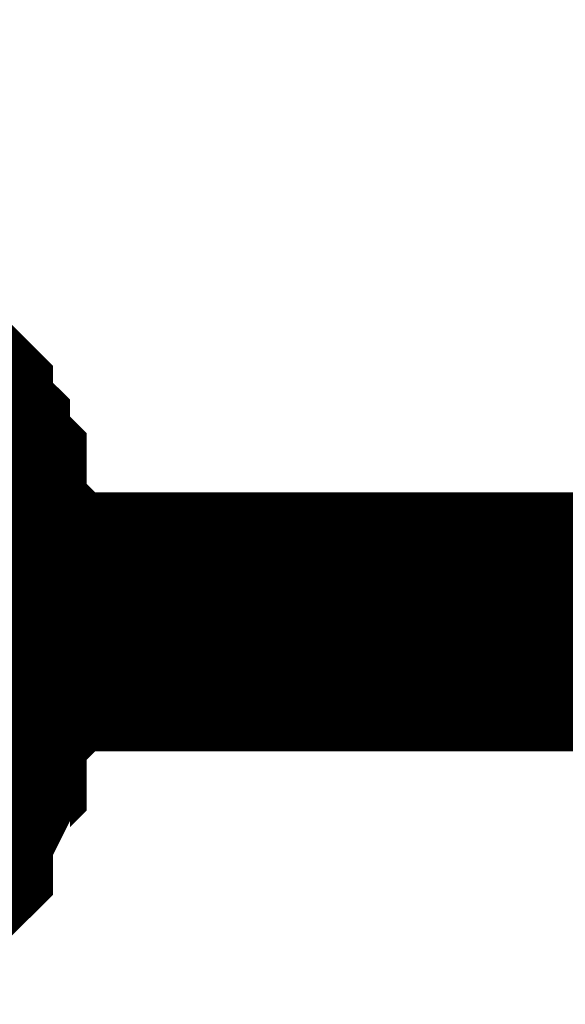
# Model space of a CAD drawing. Header units: inches. Extents: x 0 to 292, y 0 to 193.
# Tile 18 of 189: x 54.705 to 55.335, y 90.484 to 91.622. Entities that reach past the tile are written whole.
import ezdxf

# ---------------------------------------------------------------- set-up
doc = ezdxf.new("R2010")
doc.units = ezdxf.units.IN
doc.layers.add('Sheet', color=255, linetype='Continuous')

msp = doc.modelspace()

# ---------------------------------------------------------------- linework, layer by layer
at = {"layer": 'Sheet'}
for points in [[(81.6563, 107.7274, 0.2997, 0.2997, 0), (67.0435, 107.7274, 0.2997, 0.2997, 0), (67.0435, 90.9261, 0.2997, 0.2997, 0), (54.1453, 90.9261, 0.2997, 0.2997, 0), (36.6294, 90.9261, 0.2997, 0.2997, 0)], [(54.5544, 91.1989, 0.2997, 0.2997, 0), (54.5739, 91.1794, 0.2997, 0.2997, 0), (54.5934, 91.1599, 0.2997, 0.2997, 0), (54.5934, 91.1405, 0.2997, 0.2997, 0), (54.6129, 91.121, 0.2997, 0.2997, 0), (54.6129, 91.1015, 0.2997, 0.2997, 0), (54.6324, 91.082, 0.2997, 0.2997, 0), (54.6324, 91.043, 0.2997, 0.2997, 0), (54.6324, 91.0235, 0.2997, 0.2997, 0), (54.6518, 91.004, 0.2997, 0.2997, 0), (54.6518, 90.9845, 0.2997, 0.2997, 0), (54.6518, 90.9455, 0.2997, 0.2997, 0), (54.6518, 90.9261, 0.2997, 0.2997, 0)], [(54.5544, 91.1989, 0.2997, 0.2997, 0), (54.5739, 91.1794, 0.2997, 0.2997, 0), (54.5934, 91.1599, 0.2997, 0.2997, 0), (54.5934, 91.1405, 0.2997, 0.2997, 0), (54.6129, 91.121, 0.2997, 0.2997, 0), (54.6129, 91.1015, 0.2997, 0.2997, 0), (54.6324, 91.082, 0.2997, 0.2997, 0), (54.6324, 91.043, 0.2997, 0.2997, 0), (54.6324, 91.0235, 0.2997, 0.2997, 0), (54.6518, 91.004, 0.2997, 0.2997, 0), (54.6518, 90.9845, 0.2997, 0.2997, 0), (54.6518, 90.9455, 0.2997, 0.2997, 0), (54.6518, 90.9261, 0.2997, 0.2997, 0)], [(54.5544, 91.1989, 0.2997, 0.2997, 0), (54.5739, 91.1794, 0.2997, 0.2997, 0), (54.5934, 91.1599, 0.2997, 0.2997, 0), (54.5934, 91.1405, 0.2997, 0.2997, 0), (54.6129, 91.121, 0.2997, 0.2997, 0), (54.6129, 91.1015, 0.2997, 0.2997, 0), (54.6324, 91.082, 0.2997, 0.2997, 0), (54.6324, 91.043, 0.2997, 0.2997, 0), (54.6324, 91.0235, 0.2997, 0.2997, 0), (54.6518, 91.004, 0.2997, 0.2997, 0), (54.6518, 90.9845, 0.2997, 0.2997, 0), (54.6518, 90.9455, 0.2997, 0.2997, 0), (54.6518, 90.9261, 0.2997, 0.2997, 0)], [(54.5544, 91.1989, 0.2997, 0.2997, 0), (54.5739, 91.1794, 0.2997, 0.2997, 0), (54.5934, 91.1599, 0.2997, 0.2997, 0), (54.5934, 91.1405, 0.2997, 0.2997, 0), (54.6129, 91.121, 0.2997, 0.2997, 0), (54.6129, 91.1015, 0.2997, 0.2997, 0), (54.6324, 91.082, 0.2997, 0.2997, 0), (54.6324, 91.043, 0.2997, 0.2997, 0), (54.6324, 91.0235, 0.2997, 0.2997, 0), (54.6518, 91.004, 0.2997, 0.2997, 0), (54.6518, 90.9845, 0.2997, 0.2997, 0), (54.6518, 90.9455, 0.2997, 0.2997, 0), (54.6518, 90.9261, 0.2997, 0.2997, 0)], [(54.5544, 91.1989, 0.2997, 0.2997, 0), (54.5739, 91.1794, 0.2997, 0.2997, 0), (54.5934, 91.1599, 0.2997, 0.2997, 0), (54.5934, 91.1405, 0.2997, 0.2997, 0), (54.6129, 91.121, 0.2997, 0.2997, 0), (54.6129, 91.1015, 0.2997, 0.2997, 0), (54.6324, 91.082, 0.2997, 0.2997, 0), (54.6324, 91.043, 0.2997, 0.2997, 0), (54.6324, 91.0235, 0.2997, 0.2997, 0), (54.6518, 91.004, 0.2997, 0.2997, 0), (54.6518, 90.9845, 0.2997, 0.2997, 0), (54.6518, 90.9455, 0.2997, 0.2997, 0), (54.6518, 90.9261, 0.2997, 0.2997, 0)], [(54.5544, 91.1989, 0.2997, 0.2997, 0), (54.5739, 91.1794, 0.2997, 0.2997, 0), (54.5934, 91.1599, 0.2997, 0.2997, 0), (54.5934, 91.1405, 0.2997, 0.2997, 0), (54.6129, 91.121, 0.2997, 0.2997, 0), (54.6129, 91.1015, 0.2997, 0.2997, 0), (54.6324, 91.082, 0.2997, 0.2997, 0), (54.6324, 91.043, 0.2997, 0.2997, 0), (54.6324, 91.0235, 0.2997, 0.2997, 0), (54.6518, 91.004, 0.2997, 0.2997, 0), (54.6518, 90.9845, 0.2997, 0.2997, 0), (54.6518, 90.9455, 0.2997, 0.2997, 0), (54.6518, 90.9261, 0.2997, 0.2997, 0)], [(54.5544, 91.1989, 0.2997, 0.2997, 0), (54.5739, 91.1794, 0.2997, 0.2997, 0), (54.5934, 91.1599, 0.2997, 0.2997, 0), (54.5934, 91.1405, 0.2997, 0.2997, 0), (54.6129, 91.121, 0.2997, 0.2997, 0), (54.6129, 91.1015, 0.2997, 0.2997, 0), (54.6324, 91.082, 0.2997, 0.2997, 0), (54.6324, 91.043, 0.2997, 0.2997, 0), (54.6324, 91.0235, 0.2997, 0.2997, 0), (54.6518, 91.004, 0.2997, 0.2997, 0), (54.6518, 90.9845, 0.2997, 0.2997, 0), (54.6518, 90.9455, 0.2997, 0.2997, 0), (54.6518, 90.9261, 0.2997, 0.2997, 0)], [(54.5544, 91.1989, 0.2997, 0.2997, 0), (54.5739, 91.1794, 0.2997, 0.2997, 0), (54.5934, 91.1599, 0.2997, 0.2997, 0), (54.5934, 91.1405, 0.2997, 0.2997, 0), (54.6129, 91.121, 0.2997, 0.2997, 0), (54.6129, 91.1015, 0.2997, 0.2997, 0), (54.6324, 91.082, 0.2997, 0.2997, 0), (54.6324, 91.043, 0.2997, 0.2997, 0), (54.6324, 91.0235, 0.2997, 0.2997, 0), (54.6518, 91.004, 0.2997, 0.2997, 0), (54.6518, 90.9845, 0.2997, 0.2997, 0), (54.6518, 90.9455, 0.2997, 0.2997, 0), (54.6518, 90.9261, 0.2997, 0.2997, 0)], [(54.6518, 90.9261, 0.2997, 0.2997, 0), (54.6518, 90.9066, 0.2997, 0.2997, 0), (54.6518, 90.8676, 0.2997, 0.2997, 0), (54.6518, 90.8481, 0.2997, 0.2997, 0), (54.6324, 90.8286, 0.2997, 0.2997, 0), (54.6324, 90.7896, 0.2997, 0.2997, 0), (54.6324, 90.7701, 0.2997, 0.2997, 0), (54.6129, 90.7506, 0.2997, 0.2997, 0), (54.6129, 90.7311, 0.2997, 0.2997, 0), (54.5934, 90.6922, 0.2997, 0.2997, 0), (54.5934, 90.6727, 0.2997, 0.2997, 0), (54.5739, 90.6532, 0.2997, 0.2997, 0), (54.5544, 90.6337, 0.2997, 0.2997, 0)], [(54.6518, 90.9261, 0.2997, 0.2997, 0), (54.6518, 90.9066, 0.2997, 0.2997, 0), (54.6518, 90.8676, 0.2997, 0.2997, 0), (54.6518, 90.8481, 0.2997, 0.2997, 0), (54.6324, 90.8286, 0.2997, 0.2997, 0), (54.6324, 90.7896, 0.2997, 0.2997, 0), (54.6324, 90.7701, 0.2997, 0.2997, 0), (54.6129, 90.7506, 0.2997, 0.2997, 0), (54.6129, 90.7311, 0.2997, 0.2997, 0), (54.5934, 90.6922, 0.2997, 0.2997, 0), (54.5934, 90.6727, 0.2997, 0.2997, 0), (54.5739, 90.6532, 0.2997, 0.2997, 0), (54.5544, 90.6337, 0.2997, 0.2997, 0)], [(54.6518, 90.9261, 0.2997, 0.2997, 0), (54.6518, 90.9066, 0.2997, 0.2997, 0), (54.6518, 90.8676, 0.2997, 0.2997, 0), (54.6518, 90.8481, 0.2997, 0.2997, 0), (54.6324, 90.8286, 0.2997, 0.2997, 0), (54.6324, 90.7896, 0.2997, 0.2997, 0), (54.6324, 90.7701, 0.2997, 0.2997, 0), (54.6129, 90.7506, 0.2997, 0.2997, 0), (54.6129, 90.7311, 0.2997, 0.2997, 0), (54.5934, 90.6922, 0.2997, 0.2997, 0), (54.5934, 90.6727, 0.2997, 0.2997, 0), (54.5739, 90.6532, 0.2997, 0.2997, 0), (54.5544, 90.6337, 0.2997, 0.2997, 0)], [(54.6518, 90.9261, 0.2997, 0.2997, 0), (54.6518, 90.9066, 0.2997, 0.2997, 0), (54.6518, 90.8676, 0.2997, 0.2997, 0), (54.6518, 90.8481, 0.2997, 0.2997, 0), (54.6324, 90.8286, 0.2997, 0.2997, 0), (54.6324, 90.7896, 0.2997, 0.2997, 0), (54.6324, 90.7701, 0.2997, 0.2997, 0), (54.6129, 90.7506, 0.2997, 0.2997, 0), (54.6129, 90.7311, 0.2997, 0.2997, 0), (54.5934, 90.6922, 0.2997, 0.2997, 0), (54.5934, 90.6727, 0.2997, 0.2997, 0), (54.5739, 90.6532, 0.2997, 0.2997, 0), (54.5544, 90.6337, 0.2997, 0.2997, 0)], [(54.6518, 90.9261, 0.2997, 0.2997, 0), (54.6518, 90.9066, 0.2997, 0.2997, 0), (54.6518, 90.8676, 0.2997, 0.2997, 0), (54.6518, 90.8481, 0.2997, 0.2997, 0), (54.6324, 90.8286, 0.2997, 0.2997, 0), (54.6324, 90.7896, 0.2997, 0.2997, 0), (54.6324, 90.7701, 0.2997, 0.2997, 0), (54.6129, 90.7506, 0.2997, 0.2997, 0), (54.6129, 90.7311, 0.2997, 0.2997, 0), (54.5934, 90.6922, 0.2997, 0.2997, 0), (54.5934, 90.6727, 0.2997, 0.2997, 0), (54.5739, 90.6532, 0.2997, 0.2997, 0), (54.5544, 90.6337, 0.2997, 0.2997, 0)], [(54.6518, 90.9261, 0.2997, 0.2997, 0), (54.6518, 90.9066, 0.2997, 0.2997, 0), (54.6518, 90.8676, 0.2997, 0.2997, 0), (54.6518, 90.8481, 0.2997, 0.2997, 0), (54.6324, 90.8286, 0.2997, 0.2997, 0), (54.6324, 90.7896, 0.2997, 0.2997, 0), (54.6324, 90.7701, 0.2997, 0.2997, 0), (54.6129, 90.7506, 0.2997, 0.2997, 0), (54.6129, 90.7311, 0.2997, 0.2997, 0), (54.5934, 90.6922, 0.2997, 0.2997, 0), (54.5934, 90.6727, 0.2997, 0.2997, 0), (54.5739, 90.6532, 0.2997, 0.2997, 0), (54.5544, 90.6337, 0.2997, 0.2997, 0)], [(54.6518, 90.9261, 0.2997, 0.2997, 0), (54.6518, 90.9066, 0.2997, 0.2997, 0), (54.6518, 90.8676, 0.2997, 0.2997, 0), (54.6518, 90.8481, 0.2997, 0.2997, 0), (54.6324, 90.8286, 0.2997, 0.2997, 0), (54.6324, 90.7896, 0.2997, 0.2997, 0), (54.6324, 90.7701, 0.2997, 0.2997, 0), (54.6129, 90.7506, 0.2997, 0.2997, 0), (54.6129, 90.7311, 0.2997, 0.2997, 0), (54.5934, 90.6922, 0.2997, 0.2997, 0), (54.5934, 90.6727, 0.2997, 0.2997, 0), (54.5739, 90.6532, 0.2997, 0.2997, 0), (54.5544, 90.6337, 0.2997, 0.2997, 0)], [(54.6518, 90.9261, 0.2997, 0.2997, 0), (54.6518, 90.9066, 0.2997, 0.2997, 0), (54.6518, 90.8676, 0.2997, 0.2997, 0), (54.6518, 90.8481, 0.2997, 0.2997, 0), (54.6324, 90.8286, 0.2997, 0.2997, 0), (54.6324, 90.7896, 0.2997, 0.2997, 0), (54.6324, 90.7701, 0.2997, 0.2997, 0), (54.6129, 90.7506, 0.2997, 0.2997, 0), (54.6129, 90.7311, 0.2997, 0.2997, 0), (54.5934, 90.6922, 0.2997, 0.2997, 0), (54.5934, 90.6727, 0.2997, 0.2997, 0), (54.5739, 90.6532, 0.2997, 0.2997, 0), (54.5544, 90.6337, 0.2997, 0.2997, 0)], [(54.6518, 90.9261, 0.2997, 0.2997, 0), (54.6518, 90.9261, 0.2997, 0.2997, 0), (54.6518, 90.9261, 0.2997, 0.2997, 0), (54.6518, 90.9261, 0.2997, 0.2997, 0), (54.6518, 90.9261, 0.2997, 0.2997, 0), (54.6518, 90.9261, 0.2997, 0.2997, 0), (54.6518, 90.9261, 0.2997, 0.2997, 0), (54.6518, 90.9261, 0.2997, 0.2997, 0), (54.6518, 90.9261, 0.2997, 0.2997, 0), (54.6518, 90.9261, 0.2997, 0.2997, 0), (54.6518, 90.9261, 0.2997, 0.2997, 0), (54.6518, 90.9261, 0.2997, 0.2997, 0), (54.6518, 90.9261, 0.2997, 0.2997, 0), (54.6518, 90.9261, 0.2997, 0.2997, 0), (54.6518, 90.9261, 0.2997, 0.2997, 0), (54.6518, 90.9261, 0.2997, 0.2997, 0), (54.6518, 90.9261, 0.2997, 0.2997, 0), (54.6518, 90.9261, 0.2997, 0.2997, 0), (54.6518, 90.9261, 0.2997, 0.2997, 0), (54.6518, 90.9261, 0.2997, 0.2997, 0), (54.6518, 90.9261, 0.2997, 0.2997, 0), (54.6518, 90.9261, 0.2997, 0.2997, 0), (54.6518, 90.9261, 0.2997, 0.2997, 0), (54.6518, 90.9261, 0.2997, 0.2997, 0), (54.6518, 90.9261, 0.2997, 0.2997, 0), (54.6518, 90.9261, 0.2997, 0.2997, 0), (54.6518, 90.9261, 0.2997, 0.2997, 0), (54.6518, 90.9261, 0.2997, 0.2997, 0), (54.6518, 90.9261, 0.2997, 0.2997, 0), (54.6518, 90.9261, 0.2997, 0.2997, 0), (54.6518, 90.9261, 0.2997, 0.2997, 0), (54.6518, 90.9261, 0.2997, 0.2997, 0), (54.6518, 90.9261, 0.2997, 0.2997, 0)], [(54.6518, 90.9261, 0.2997, 0.2997, 0), (54.6518, 90.9261, 0.2997, 0.2997, 0)], [(54.6518, 90.9261, 0.2997, 0.2997, 0), (54.6518, 90.9261, 0.2997, 0.2997, 0), (54.6518, 90.9261, 0.2997, 0.2997, 0), (54.6518, 90.9261, 0.2997, 0.2997, 0), (54.6518, 90.9261, 0.2997, 0.2997, 0), (54.6518, 90.9261, 0.2997, 0.2997, 0), (54.6518, 90.9261, 0.2997, 0.2997, 0), (54.6518, 90.9261, 0.2997, 0.2997, 0), (54.6518, 90.9261, 0.2997, 0.2997, 0), (54.6518, 90.9261, 0.2997, 0.2997, 0), (54.6518, 90.9261, 0.2997, 0.2997, 0), (54.6518, 90.9261, 0.2997, 0.2997, 0), (54.6518, 90.9261, 0.2997, 0.2997, 0), (54.6518, 90.9261, 0.2997, 0.2997, 0), (54.6518, 90.9261, 0.2997, 0.2997, 0), (54.6518, 90.9261, 0.2997, 0.2997, 0), (54.6518, 90.9261, 0.2997, 0.2997, 0), (54.6518, 90.9261, 0.2997, 0.2997, 0), (54.6518, 90.9261, 0.2997, 0.2997, 0), (54.6518, 90.9261, 0.2997, 0.2997, 0), (54.6518, 90.9261, 0.2997, 0.2997, 0), (54.6518, 90.9261, 0.2997, 0.2997, 0), (54.6518, 90.9261, 0.2997, 0.2997, 0), (54.6518, 90.9261, 0.2997, 0.2997, 0), (54.6518, 90.9261, 0.2997, 0.2997, 0), (54.6518, 90.9261, 0.2997, 0.2997, 0), (54.6518, 90.9261, 0.2997, 0.2997, 0), (54.6518, 90.9261, 0.2997, 0.2997, 0), (54.6518, 90.9261, 0.2997, 0.2997, 0), (54.6518, 90.9261, 0.2997, 0.2997, 0), (54.6518, 90.9261, 0.2997, 0.2997, 0), (54.6518, 90.9261, 0.2997, 0.2997, 0), (54.6518, 90.9261, 0.2997, 0.2997, 0)], [(54.6518, 90.9261, 0.2997, 0.2997, 0), (54.6518, 90.9261, 0.2997, 0.2997, 0)], [(54.6518, 90.9261, 0.2997, 0.2997, 0), (54.6518, 90.9261, 0.2997, 0.2997, 0), (54.6518, 90.9261, 0.2997, 0.2997, 0), (54.6518, 90.9261, 0.2997, 0.2997, 0), (54.6518, 90.9261, 0.2997, 0.2997, 0), (54.6518, 90.9261, 0.2997, 0.2997, 0), (54.6518, 90.9261, 0.2997, 0.2997, 0), (54.6518, 90.9261, 0.2997, 0.2997, 0), (54.6518, 90.9261, 0.2997, 0.2997, 0), (54.6518, 90.9261, 0.2997, 0.2997, 0), (54.6518, 90.9261, 0.2997, 0.2997, 0), (54.6518, 90.9261, 0.2997, 0.2997, 0), (54.6518, 90.9261, 0.2997, 0.2997, 0), (54.6518, 90.9261, 0.2997, 0.2997, 0), (54.6518, 90.9261, 0.2997, 0.2997, 0), (54.6518, 90.9261, 0.2997, 0.2997, 0), (54.6518, 90.9261, 0.2997, 0.2997, 0), (54.6518, 90.9261, 0.2997, 0.2997, 0), (54.6518, 90.9261, 0.2997, 0.2997, 0), (54.6518, 90.9261, 0.2997, 0.2997, 0), (54.6518, 90.9261, 0.2997, 0.2997, 0), (54.6518, 90.9261, 0.2997, 0.2997, 0), (54.6518, 90.9261, 0.2997, 0.2997, 0), (54.6518, 90.9261, 0.2997, 0.2997, 0), (54.6518, 90.9261, 0.2997, 0.2997, 0), (54.6518, 90.9261, 0.2997, 0.2997, 0), (54.6518, 90.9261, 0.2997, 0.2997, 0), (54.6518, 90.9261, 0.2997, 0.2997, 0), (54.6518, 90.9261, 0.2997, 0.2997, 0), (54.6518, 90.9261, 0.2997, 0.2997, 0), (54.6518, 90.9261, 0.2997, 0.2997, 0), (54.6518, 90.9261, 0.2997, 0.2997, 0), (54.6518, 90.9261, 0.2997, 0.2997, 0)], [(54.6518, 90.9261, 0.2997, 0.2997, 0), (54.6518, 90.9261, 0.2997, 0.2997, 0)], [(54.6518, 90.9261, 0.2997, 0.2997, 0), (54.6518, 90.9261, 0.2997, 0.2997, 0), (54.6518, 90.9261, 0.2997, 0.2997, 0), (54.6518, 90.9261, 0.2997, 0.2997, 0), (54.6518, 90.9261, 0.2997, 0.2997, 0), (54.6518, 90.9261, 0.2997, 0.2997, 0), (54.6518, 90.9261, 0.2997, 0.2997, 0), (54.6518, 90.9261, 0.2997, 0.2997, 0), (54.6518, 90.9261, 0.2997, 0.2997, 0), (54.6518, 90.9261, 0.2997, 0.2997, 0), (54.6518, 90.9261, 0.2997, 0.2997, 0), (54.6518, 90.9261, 0.2997, 0.2997, 0), (54.6518, 90.9261, 0.2997, 0.2997, 0), (54.6518, 90.9261, 0.2997, 0.2997, 0), (54.6518, 90.9261, 0.2997, 0.2997, 0), (54.6518, 90.9261, 0.2997, 0.2997, 0), (54.6518, 90.9261, 0.2997, 0.2997, 0), (54.6518, 90.9261, 0.2997, 0.2997, 0), (54.6518, 90.9261, 0.2997, 0.2997, 0), (54.6518, 90.9261, 0.2997, 0.2997, 0), (54.6518, 90.9261, 0.2997, 0.2997, 0), (54.6518, 90.9261, 0.2997, 0.2997, 0), (54.6518, 90.9261, 0.2997, 0.2997, 0), (54.6518, 90.9261, 0.2997, 0.2997, 0), (54.6518, 90.9261, 0.2997, 0.2997, 0), (54.6518, 90.9261, 0.2997, 0.2997, 0), (54.6518, 90.9261, 0.2997, 0.2997, 0), (54.6518, 90.9261, 0.2997, 0.2997, 0), (54.6518, 90.9261, 0.2997, 0.2997, 0), (54.6518, 90.9261, 0.2997, 0.2997, 0), (54.6518, 90.9261, 0.2997, 0.2997, 0), (54.6518, 90.9261, 0.2997, 0.2997, 0), (54.6518, 90.9261, 0.2997, 0.2997, 0)], [(54.6518, 90.9261, 0.2997, 0.2997, 0), (54.6518, 90.9261, 0.2997, 0.2997, 0)], [(54.6518, 90.9261, 0.2997, 0.2997, 0), (54.6518, 90.9261, 0.2997, 0.2997, 0), (54.6518, 90.9261, 0.2997, 0.2997, 0), (54.6518, 90.9261, 0.2997, 0.2997, 0), (54.6518, 90.9261, 0.2997, 0.2997, 0), (54.6518, 90.9261, 0.2997, 0.2997, 0), (54.6518, 90.9261, 0.2997, 0.2997, 0), (54.6518, 90.9261, 0.2997, 0.2997, 0), (54.6518, 90.9261, 0.2997, 0.2997, 0), (54.6518, 90.9261, 0.2997, 0.2997, 0), (54.6518, 90.9261, 0.2997, 0.2997, 0), (54.6518, 90.9261, 0.2997, 0.2997, 0), (54.6518, 90.9261, 0.2997, 0.2997, 0), (54.6518, 90.9261, 0.2997, 0.2997, 0), (54.6518, 90.9261, 0.2997, 0.2997, 0), (54.6518, 90.9261, 0.2997, 0.2997, 0), (54.6518, 90.9261, 0.2997, 0.2997, 0), (54.6518, 90.9261, 0.2997, 0.2997, 0), (54.6518, 90.9261, 0.2997, 0.2997, 0), (54.6518, 90.9261, 0.2997, 0.2997, 0), (54.6518, 90.9261, 0.2997, 0.2997, 0), (54.6518, 90.9261, 0.2997, 0.2997, 0), (54.6518, 90.9261, 0.2997, 0.2997, 0), (54.6518, 90.9261, 0.2997, 0.2997, 0), (54.6518, 90.9261, 0.2997, 0.2997, 0), (54.6518, 90.9261, 0.2997, 0.2997, 0), (54.6518, 90.9261, 0.2997, 0.2997, 0), (54.6518, 90.9261, 0.2997, 0.2997, 0), (54.6518, 90.9261, 0.2997, 0.2997, 0), (54.6518, 90.9261, 0.2997, 0.2997, 0), (54.6518, 90.9261, 0.2997, 0.2997, 0), (54.6518, 90.9261, 0.2997, 0.2997, 0), (54.6518, 90.9261, 0.2997, 0.2997, 0)], [(54.6518, 90.9261, 0.2997, 0.2997, 0), (54.6518, 90.9261, 0.2997, 0.2997, 0)], [(54.6518, 90.9261, 0.2997, 0.2997, 0), (54.6518, 90.9261, 0.2997, 0.2997, 0), (54.6518, 90.9261, 0.2997, 0.2997, 0), (54.6518, 90.9261, 0.2997, 0.2997, 0), (54.6518, 90.9261, 0.2997, 0.2997, 0), (54.6518, 90.9261, 0.2997, 0.2997, 0), (54.6518, 90.9261, 0.2997, 0.2997, 0), (54.6518, 90.9261, 0.2997, 0.2997, 0), (54.6518, 90.9261, 0.2997, 0.2997, 0), (54.6518, 90.9261, 0.2997, 0.2997, 0), (54.6518, 90.9261, 0.2997, 0.2997, 0), (54.6518, 90.9261, 0.2997, 0.2997, 0), (54.6518, 90.9261, 0.2997, 0.2997, 0), (54.6518, 90.9261, 0.2997, 0.2997, 0), (54.6518, 90.9261, 0.2997, 0.2997, 0), (54.6518, 90.9261, 0.2997, 0.2997, 0), (54.6518, 90.9261, 0.2997, 0.2997, 0), (54.6518, 90.9261, 0.2997, 0.2997, 0), (54.6518, 90.9261, 0.2997, 0.2997, 0), (54.6518, 90.9261, 0.2997, 0.2997, 0), (54.6518, 90.9261, 0.2997, 0.2997, 0), (54.6518, 90.9261, 0.2997, 0.2997, 0), (54.6518, 90.9261, 0.2997, 0.2997, 0), (54.6518, 90.9261, 0.2997, 0.2997, 0), (54.6518, 90.9261, 0.2997, 0.2997, 0), (54.6518, 90.9261, 0.2997, 0.2997, 0), (54.6518, 90.9261, 0.2997, 0.2997, 0), (54.6518, 90.9261, 0.2997, 0.2997, 0), (54.6518, 90.9261, 0.2997, 0.2997, 0), (54.6518, 90.9261, 0.2997, 0.2997, 0), (54.6518, 90.9261, 0.2997, 0.2997, 0), (54.6518, 90.9261, 0.2997, 0.2997, 0), (54.6518, 90.9261, 0.2997, 0.2997, 0)], [(54.6518, 90.9261, 0.2997, 0.2997, 0), (54.6518, 90.9261, 0.2997, 0.2997, 0)], [(54.6518, 90.9261, 0.2997, 0.2997, 0), (54.6518, 90.9261, 0.2997, 0.2997, 0), (54.6518, 90.9261, 0.2997, 0.2997, 0), (54.6518, 90.9261, 0.2997, 0.2997, 0), (54.6518, 90.9261, 0.2997, 0.2997, 0), (54.6518, 90.9261, 0.2997, 0.2997, 0), (54.6518, 90.9261, 0.2997, 0.2997, 0), (54.6518, 90.9261, 0.2997, 0.2997, 0), (54.6518, 90.9261, 0.2997, 0.2997, 0), (54.6518, 90.9261, 0.2997, 0.2997, 0), (54.6518, 90.9261, 0.2997, 0.2997, 0), (54.6518, 90.9261, 0.2997, 0.2997, 0), (54.6518, 90.9261, 0.2997, 0.2997, 0), (54.6518, 90.9261, 0.2997, 0.2997, 0), (54.6518, 90.9261, 0.2997, 0.2997, 0), (54.6518, 90.9261, 0.2997, 0.2997, 0), (54.6518, 90.9261, 0.2997, 0.2997, 0), (54.6518, 90.9261, 0.2997, 0.2997, 0), (54.6518, 90.9261, 0.2997, 0.2997, 0), (54.6518, 90.9261, 0.2997, 0.2997, 0), (54.6518, 90.9261, 0.2997, 0.2997, 0), (54.6518, 90.9261, 0.2997, 0.2997, 0), (54.6518, 90.9261, 0.2997, 0.2997, 0), (54.6518, 90.9261, 0.2997, 0.2997, 0), (54.6518, 90.9261, 0.2997, 0.2997, 0), (54.6518, 90.9261, 0.2997, 0.2997, 0), (54.6518, 90.9261, 0.2997, 0.2997, 0), (54.6518, 90.9261, 0.2997, 0.2997, 0), (54.6518, 90.9261, 0.2997, 0.2997, 0), (54.6518, 90.9261, 0.2997, 0.2997, 0), (54.6518, 90.9261, 0.2997, 0.2997, 0), (54.6518, 90.9261, 0.2997, 0.2997, 0), (54.6518, 90.9261, 0.2997, 0.2997, 0)], [(54.6518, 90.9261, 0.2997, 0.2997, 0), (54.6518, 90.9261, 0.2997, 0.2997, 0)], [(54.6518, 90.9261, 0.2997, 0.2997, 0), (54.6518, 90.9261, 0.2997, 0.2997, 0), (54.6518, 90.9261, 0.2997, 0.2997, 0), (54.6518, 90.9261, 0.2997, 0.2997, 0), (54.6518, 90.9261, 0.2997, 0.2997, 0), (54.6518, 90.9261, 0.2997, 0.2997, 0), (54.6518, 90.9261, 0.2997, 0.2997, 0), (54.6518, 90.9261, 0.2997, 0.2997, 0), (54.6518, 90.9261, 0.2997, 0.2997, 0), (54.6518, 90.9261, 0.2997, 0.2997, 0), (54.6518, 90.9261, 0.2997, 0.2997, 0), (54.6518, 90.9261, 0.2997, 0.2997, 0), (54.6518, 90.9261, 0.2997, 0.2997, 0), (54.6518, 90.9261, 0.2997, 0.2997, 0), (54.6518, 90.9261, 0.2997, 0.2997, 0), (54.6518, 90.9261, 0.2997, 0.2997, 0), (54.6518, 90.9261, 0.2997, 0.2997, 0), (54.6518, 90.9261, 0.2997, 0.2997, 0), (54.6518, 90.9261, 0.2997, 0.2997, 0), (54.6518, 90.9261, 0.2997, 0.2997, 0), (54.6518, 90.9261, 0.2997, 0.2997, 0), (54.6518, 90.9261, 0.2997, 0.2997, 0), (54.6518, 90.9261, 0.2997, 0.2997, 0), (54.6518, 90.9261, 0.2997, 0.2997, 0), (54.6518, 90.9261, 0.2997, 0.2997, 0), (54.6518, 90.9261, 0.2997, 0.2997, 0), (54.6518, 90.9261, 0.2997, 0.2997, 0), (54.6518, 90.9261, 0.2997, 0.2997, 0), (54.6518, 90.9261, 0.2997, 0.2997, 0), (54.6518, 90.9261, 0.2997, 0.2997, 0), (54.6518, 90.9261, 0.2997, 0.2997, 0), (54.6518, 90.9261, 0.2997, 0.2997, 0), (54.6518, 90.9261, 0.2997, 0.2997, 0)], [(54.6518, 90.9261, 0.2997, 0.2997, 0), (54.6518, 90.9261, 0.2997, 0.2997, 0)]]:
    msp.add_lwpolyline(points, format="xyseb", dxfattribs=at)

doc.saveas('drawing.dxf')
